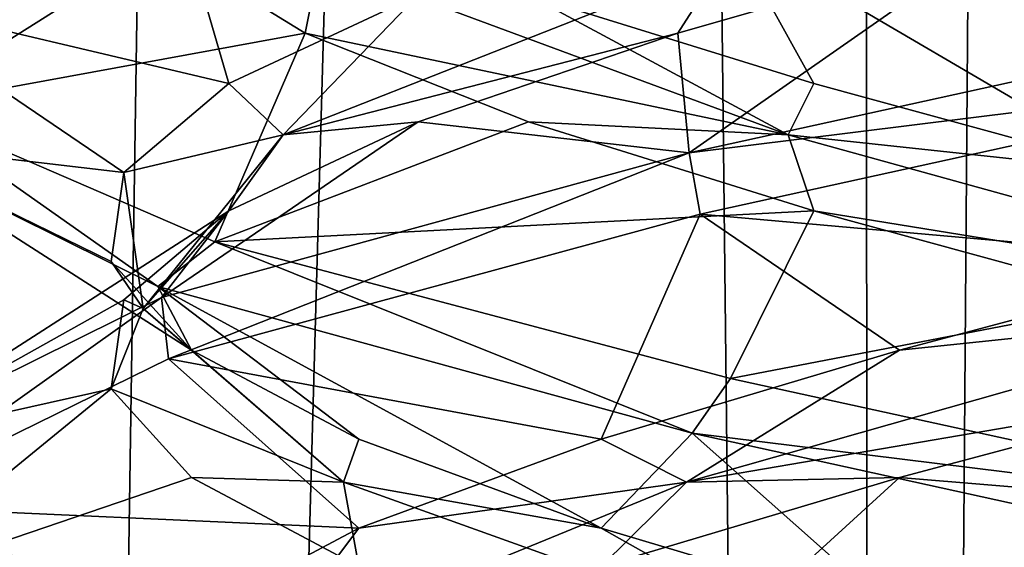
# Model space of a CAD drawing. Header units: millimetres. Extents: x -36.5 to 36.5, y -8.8 to 41.6.
# Tile 126 of 256: x -1.313 to -0.346, y 9.169 to 9.687. Entities that reach past the tile are written whole.
import ezdxf

# ---------------------------------------------------------------- set-up
doc = ezdxf.new("R2010")
doc.units = ezdxf.units.MM
doc.header["$LTSCALE"] = 65.185185
for name, color, linetype in [('14', 7, 'CONTINUOUS'), ('15', 7, 'CONTINUOUS'), ('16', 7, 'CONTINUOUS'), ('166', 7, 'CONTINUOUS'), ('175', 7, 'CONTINUOUS'), ('176', 7, 'CONTINUOUS'), ('177', 7, 'CONTINUOUS'), ('187', 7, 'CONTINUOUS'), ('188', 7, 'CONTINUOUS'), ('189', 7, 'CONTINUOUS'), ('199', 7, 'CONTINUOUS'), ('200', 7, 'CONTINUOUS'), ('201', 7, 'CONTINUOUS'), ('26', 7, 'CONTINUOUS'), ('27', 7, 'CONTINUOUS'), ('28', 7, 'CONTINUOUS'), ('38', 7, 'CONTINUOUS'), ('39', 7, 'CONTINUOUS'), ('40', 7, 'CONTINUOUS'), ('5', 7, 'CONTINUOUS'), ('548', 7, 'CONTINUOUS'), ('553', 7, 'CONTINUOUS')]:
    doc.layers.add(name, color=color, linetype=linetype)

msp = doc.modelspace()

# ---------------------------------------------------------------- linework, layer by layer
at = {"layer": '14', "color": 7, "linetype": 'Continuous'}
for points in [[(-0.44914, 9.2372, 12.14439), (0, 9.2, 12.5), (-0.12241, 9.3245, 12.22326), (-0.44914, 9.2372, 12.14439)], [(-0.7423, 9.1499, 11.97997), (-0.64509, 9.05849, 12.3542), (-0.44914, 9.2372, 12.14439), (-0.7423, 9.1499, 11.97997)], [(-0.64509, 9.05849, 12.3542), (0, 9.2, 12.5), (-0.44914, 9.2372, 12.14439), (-0.64509, 9.05849, 12.3542)]]:
    msp.add_3dface(points, dxfattribs=at)
at = {"layer": '15', "color": 7, "linetype": 'Continuous'}
for points in [[(-0.44914, 9.3622, 12.14439), (-0.0581, 9.40325, 12.19187), (-0.12241, 9.4495, 12.22326), (-0.44914, 9.3622, 12.14439)], [(-0.65841, 9.2327, 11.9952), (-0.12241, 9.3245, 12.22326), (-0.0581, 9.40325, 12.19187), (-0.65841, 9.2327, 11.9952)], [(-0.65841, 9.2327, 11.9952), (-0.0581, 9.40325, 12.19187), (-0.44914, 9.3622, 12.14439), (-0.65841, 9.2327, 11.9952)], [(-0.7423, 9.2749, 11.97997), (-0.65841, 9.2327, 11.9952), (-0.44914, 9.3622, 12.14439), (-0.7423, 9.2749, 11.97997)], [(-0.44914, 9.2372, 12.14439), (-0.12241, 9.3245, 12.22326), (-0.65841, 9.2327, 11.9952), (-0.44914, 9.2372, 12.14439)], [(-0.97997, 9.1876, 11.7423), (-0.65841, 9.2327, 11.9952), (-0.7423, 9.2749, 11.97997), (-0.97997, 9.1876, 11.7423)], [(-1.07421, 9.06216, 11.51962), (-0.7423, 9.1499, 11.97997), (-0.65841, 9.2327, 11.9952), (-1.07421, 9.06216, 11.51962)], [(-1.07421, 9.06216, 11.51962), (-0.65841, 9.2327, 11.9952), (-0.97997, 9.1876, 11.7423), (-1.07421, 9.06216, 11.51962)], [(-0.7423, 9.1499, 11.97997), (-0.44914, 9.2372, 12.14439), (-0.65841, 9.2327, 11.9952), (-0.7423, 9.1499, 11.97997)], [(-1.14439, 9.1003, 11.44914), (-1.07421, 9.06216, 11.51962), (-0.97997, 9.1876, 11.7423), (-1.14439, 9.1003, 11.44914)]]:
    msp.add_3dface(points, dxfattribs=at)
at = {"layer": '16', "color": 7, "linetype": 'Continuous'}
for points in [[(0, 9.6375, 12.5), (-0.64509, 9.49599, 12.3542), (-0.12241, 9.4495, 12.22326), (0, 9.6375, 12.5)], [(-0.64509, 9.49599, 12.3542), (-1.16713, 9.35369, 11.94223), (-0.7423, 9.2749, 11.97997), (-0.64509, 9.49599, 12.3542)], [(-0.64509, 9.49599, 12.3542), (-0.7423, 9.2749, 11.97997), (-0.44914, 9.3622, 12.14439), (-0.64509, 9.49599, 12.3542)], [(-0.64509, 9.49599, 12.3542), (-0.44914, 9.3622, 12.14439), (-0.12241, 9.4495, 12.22326), (-0.64509, 9.49599, 12.3542)], [(-1.16713, 9.35369, 11.94223), (-1.46199, 9.20931, 11.33552), (-0.97997, 9.1876, 11.7423), (-1.16713, 9.35369, 11.94223)], [(-1.16713, 9.35369, 11.94223), (-0.97997, 9.1876, 11.7423), (-0.7423, 9.2749, 11.97997), (-1.16713, 9.35369, 11.94223)], [(-1.46199, 9.20931, 11.33552), (-1.46306, 9.06671, 10.66915), (-1.22326, 9.013, 11.12241), (-1.46199, 9.20931, 11.33552)], [(-1.46199, 9.20931, 11.33552), (-1.22326, 9.013, 11.12241), (-1.14439, 9.1003, 11.44914), (-1.46199, 9.20931, 11.33552)], [(-1.46199, 9.20931, 11.33552), (-1.14439, 9.1003, 11.44914), (-0.97997, 9.1876, 11.7423), (-1.46199, 9.20931, 11.33552)]]:
    msp.add_3dface(points, dxfattribs=at)
at = {"layer": '166', "color": 7, "linetype": 'Continuous'}
for points in [[(0, 9.6375, -12.5), (-0.61519, 9.77202, -12.36804), (0, 9.7, -12.5), (0, 9.6375, -12.5)], [(0, 9.6375, -9.5), (0, 9.7, -9.5), (-0.6559, 9.55595, -9.651), (0, 9.6375, -9.5)], [(-0.64509, 9.49599, -9.6458), (0, 9.6375, -9.5), (-0.6559, 9.55595, -9.651), (-0.64509, 9.49599, -9.6458)], [(-1.17756, 9.42486, -11.92917), (-1.46263, 9.5663, -11.33272), (-1.42829, 9.60118, -11.45824), (-1.17756, 9.42486, -11.92917)], [(-1.12155, 9.46884, -11.99606), (-1.17756, 9.42486, -11.92917), (-1.42829, 9.60118, -11.45824), (-1.12155, 9.46884, -11.99606)], [(-1.17387, 9.4139, -10.06618), (-1.16713, 9.35369, -10.05777), (-0.6559, 9.55595, -9.651), (-1.17387, 9.4139, -10.06618)], [(-1.16713, 9.35369, -10.05777), (-0.64509, 9.49599, -9.6458), (-0.6559, 9.55595, -9.651), (-1.16713, 9.35369, -10.05777)], [(-0.65274, 9.28081, -12.35053), (-1.17756, 9.42486, -11.92917), (-1.12155, 9.46884, -11.99606), (-0.65274, 9.28081, -12.35053)], [(-0.61519, 9.33452, -12.36804), (-0.65274, 9.28081, -12.35053), (-1.12155, 9.46884, -11.99606), (-0.61519, 9.33452, -12.36804)], [(-1.46306, 9.27079, -10.66917), (-1.46199, 9.20931, -10.66448), (-1.17387, 9.4139, -10.06618), (-1.46306, 9.27079, -10.66917)], [(-1.46199, 9.20931, -10.66448), (-1.16713, 9.35369, -10.05777), (-1.17387, 9.4139, -10.06618), (-1.46199, 9.20931, -10.66448)], [(0, 9.2, -12.5), (-0.65274, 9.28081, -12.35053), (-0.61519, 9.33452, -12.36804), (0, 9.2, -12.5)], [(0, 9.1375, -12.5), (-0.65274, 9.28081, -12.35053), (0, 9.2, -12.5), (0, 9.1375, -12.5)], [(0, 9.2, -9.5), (-0.64509, 9.05849, -9.6458), (0, 9.1375, -9.5), (0, 9.2, -9.5)]]:
    msp.add_3dface(points, dxfattribs=at)
at = {"layer": '175', "color": 7, "linetype": 'Continuous'}
for points in [[(-0.44914, 9.2372, -9.85561), (0, 9.2, -9.5), (-0.12241, 9.3245, -9.77674), (-0.44914, 9.2372, -9.85561)], [(-0.7423, 9.1499, -10.02003), (-0.64509, 9.05849, -9.6458), (-0.44914, 9.2372, -9.85561), (-0.7423, 9.1499, -10.02003)], [(-0.64509, 9.05849, -9.6458), (0, 9.2, -9.5), (-0.44914, 9.2372, -9.85561), (-0.64509, 9.05849, -9.6458)]]:
    msp.add_3dface(points, dxfattribs=at)
at = {"layer": '176', "color": 7, "linetype": 'Continuous'}
for points in [[(-0.44914, 9.3622, -9.85561), (-0.0581, 9.40325, -9.80813), (-0.12241, 9.4495, -9.77674), (-0.44914, 9.3622, -9.85561)], [(-0.65841, 9.2327, -10.0048), (-0.12241, 9.3245, -9.77674), (-0.0581, 9.40325, -9.80813), (-0.65841, 9.2327, -10.0048)], [(-0.65841, 9.2327, -10.0048), (-0.0581, 9.40325, -9.80813), (-0.44914, 9.3622, -9.85561), (-0.65841, 9.2327, -10.0048)], [(-0.7423, 9.2749, -10.02003), (-0.65841, 9.2327, -10.0048), (-0.44914, 9.3622, -9.85561), (-0.7423, 9.2749, -10.02003)], [(-0.44914, 9.2372, -9.85561), (-0.12241, 9.3245, -9.77674), (-0.65841, 9.2327, -10.0048), (-0.44914, 9.2372, -9.85561)], [(-0.97997, 9.1876, -10.2577), (-0.65841, 9.2327, -10.0048), (-0.7423, 9.2749, -10.02003), (-0.97997, 9.1876, -10.2577)], [(-1.07421, 9.06216, -10.48038), (-0.7423, 9.1499, -10.02003), (-0.65841, 9.2327, -10.0048), (-1.07421, 9.06216, -10.48038)], [(-1.07421, 9.06216, -10.48038), (-0.65841, 9.2327, -10.0048), (-0.97997, 9.1876, -10.2577), (-1.07421, 9.06216, -10.48038)], [(-0.7423, 9.1499, -10.02003), (-0.44914, 9.2372, -9.85561), (-0.65841, 9.2327, -10.0048), (-0.7423, 9.1499, -10.02003)], [(-1.14439, 9.1003, -10.55086), (-1.07421, 9.06216, -10.48038), (-0.97997, 9.1876, -10.2577), (-1.14439, 9.1003, -10.55086)]]:
    msp.add_3dface(points, dxfattribs=at)
at = {"layer": '177', "color": 7, "linetype": 'Continuous'}
for points in [[(0, 9.6375, -9.5), (-0.64509, 9.49599, -9.6458), (-0.12241, 9.4495, -9.77674), (0, 9.6375, -9.5)], [(-0.64509, 9.49599, -9.6458), (-1.16713, 9.35369, -10.05777), (-0.7423, 9.2749, -10.02003), (-0.64509, 9.49599, -9.6458)], [(-0.64509, 9.49599, -9.6458), (-0.7423, 9.2749, -10.02003), (-0.44914, 9.3622, -9.85561), (-0.64509, 9.49599, -9.6458)], [(-0.64509, 9.49599, -9.6458), (-0.44914, 9.3622, -9.85561), (-0.12241, 9.4495, -9.77674), (-0.64509, 9.49599, -9.6458)], [(-1.16713, 9.35369, -10.05777), (-1.46199, 9.20931, -10.66448), (-0.97997, 9.1876, -10.2577), (-1.16713, 9.35369, -10.05777)], [(-1.16713, 9.35369, -10.05777), (-0.97997, 9.1876, -10.2577), (-0.7423, 9.2749, -10.02003), (-1.16713, 9.35369, -10.05777)], [(-1.46199, 9.20931, -10.66448), (-1.46306, 9.06671, -11.33085), (-1.22326, 9.013, -10.87759), (-1.46199, 9.20931, -10.66448)], [(-1.46199, 9.20931, -10.66448), (-1.22326, 9.013, -10.87759), (-1.14439, 9.1003, -10.55086), (-1.46199, 9.20931, -10.66448)], [(-1.46199, 9.20931, -10.66448), (-1.14439, 9.1003, -10.55086), (-0.97997, 9.1876, -10.2577), (-1.46199, 9.20931, -10.66448)]]:
    msp.add_3dface(points, dxfattribs=at)
at = {"layer": '187', "color": 7, "linetype": 'Continuous'}
for points in [[(-0.66699, 9.67371, -9.9673), (-0.6559, 9.55595, -9.651), (-0.36236, 9.76101, -9.82525), (-0.66699, 9.67371, -9.9673)], [(-0.6559, 9.55595, -9.651), (0, 9.7, -9.5), (-0.36236, 9.76101, -9.82525), (-0.6559, 9.55595, -9.651)], [(-0.92176, 9.58641, -10.18655), (-0.6559, 9.55595, -9.651), (-0.66699, 9.67371, -9.9673), (-0.92176, 9.58641, -10.18655)], [(-1.17387, 9.4139, -10.06618), (-0.6559, 9.55595, -9.651), (-0.92176, 9.58641, -10.18655), (-1.17387, 9.4139, -10.06618)], [(-1.10762, 9.49911, -10.4666), (-1.17387, 9.4139, -10.06618), (-0.92176, 9.58641, -10.18655), (-1.10762, 9.49911, -10.4666)], [(-1.46306, 9.27079, -10.66917), (-1.17387, 9.4139, -10.06618), (-1.10762, 9.49911, -10.4666), (-1.46306, 9.27079, -10.66917)], [(-1.21069, 9.41181, -10.78652), (-1.46306, 9.27079, -10.66917), (-1.10762, 9.49911, -10.4666), (-1.21069, 9.41181, -10.78652)], [(-1.22326, 9.3245, -11.12241), (-1.46306, 9.27079, -10.66917), (-1.21069, 9.41181, -10.78652), (-1.22326, 9.3245, -11.12241)], [(-1.46263, 9.1288, -11.33272), (-1.46306, 9.27079, -10.66917), (-1.22326, 9.3245, -11.12241), (-1.46263, 9.1288, -11.33272)], [(-1.14439, 9.2372, -11.44914), (-1.46263, 9.1288, -11.33272), (-1.22326, 9.3245, -11.12241), (-1.14439, 9.2372, -11.44914)], [(-0.97997, 9.1499, -11.7423), (-1.46263, 9.1288, -11.33272), (-1.14439, 9.2372, -11.44914), (-0.97997, 9.1499, -11.7423)]]:
    msp.add_3dface(points, dxfattribs=at)
at = {"layer": '188', "color": 7, "linetype": 'Continuous'}
for points in [[(-0.66699, 9.67371, -9.9673), (-0.36236, 9.76101, -9.82525), (-0.62163, 9.74433, -9.98142), (-0.66699, 9.67371, -9.9673)], [(-1.05451, 9.57379, -10.4415), (-0.66699, 9.67371, -9.9673), (-0.62163, 9.74433, -9.98142), (-1.05451, 9.57379, -10.4415)], [(-1.05451, 9.57379, -10.4415), (-0.62163, 9.74433, -9.98142), (-0.92176, 9.71141, -10.18655), (-1.05451, 9.57379, -10.4415)], [(-1.10762, 9.62411, -10.4666), (-1.05451, 9.57379, -10.4415), (-0.92176, 9.71141, -10.18655), (-1.10762, 9.62411, -10.4666)], [(-0.92176, 9.58641, -10.18655), (-0.66699, 9.67371, -9.9673), (-1.05451, 9.57379, -10.4415), (-0.92176, 9.58641, -10.18655)], [(-1.21069, 9.53681, -10.78652), (-1.05451, 9.57379, -10.4415), (-1.10762, 9.62411, -10.4666), (-1.21069, 9.53681, -10.78652)], [(-1.10762, 9.49911, -10.4666), (-0.92176, 9.58641, -10.18655), (-1.05451, 9.57379, -10.4415), (-1.10762, 9.49911, -10.4666)], [(-1.19187, 9.40325, -11.0581), (-1.05451, 9.57379, -10.4415), (-1.21069, 9.53681, -10.78652), (-1.19187, 9.40325, -11.0581)], [(-1.19187, 9.40325, -11.0581), (-1.10762, 9.49911, -10.4666), (-1.05451, 9.57379, -10.4415), (-1.19187, 9.40325, -11.0581)], [(-1.22326, 9.4495, -11.12241), (-1.19187, 9.40325, -11.0581), (-1.21069, 9.53681, -10.78652), (-1.22326, 9.4495, -11.12241)], [(-1.21069, 9.41181, -10.78652), (-1.10762, 9.49911, -10.4666), (-1.19187, 9.40325, -11.0581), (-1.21069, 9.41181, -10.78652)], [(-1.14439, 9.3622, -11.44914), (-1.19187, 9.40325, -11.0581), (-1.22326, 9.4495, -11.12241), (-1.14439, 9.3622, -11.44914)], [(-1.22326, 9.3245, -11.12241), (-1.21069, 9.41181, -10.78652), (-1.19187, 9.40325, -11.0581), (-1.22326, 9.3245, -11.12241)], [(-0.9952, 9.2327, -11.65841), (-1.22326, 9.3245, -11.12241), (-1.19187, 9.40325, -11.0581), (-0.9952, 9.2327, -11.65841)], [(-0.9952, 9.2327, -11.65841), (-1.19187, 9.40325, -11.0581), (-1.14439, 9.3622, -11.44914), (-0.9952, 9.2327, -11.65841)], [(-0.97997, 9.2749, -11.7423), (-0.9952, 9.2327, -11.65841), (-1.14439, 9.3622, -11.44914), (-0.97997, 9.2749, -11.7423)], [(-1.14439, 9.2372, -11.44914), (-1.22326, 9.3245, -11.12241), (-0.9952, 9.2327, -11.65841), (-1.14439, 9.2372, -11.44914)], [(-0.7423, 9.1876, -11.97997), (-0.9952, 9.2327, -11.65841), (-0.97997, 9.2749, -11.7423), (-0.7423, 9.1876, -11.97997)], [(-0.97997, 9.1499, -11.7423), (-1.14439, 9.2372, -11.44914), (-0.9952, 9.2327, -11.65841), (-0.97997, 9.1499, -11.7423)], [(-0.51962, 9.06216, -12.07421), (-0.97997, 9.1499, -11.7423), (-0.9952, 9.2327, -11.65841), (-0.51962, 9.06216, -12.07421)], [(-0.51962, 9.06216, -12.07421), (-0.9952, 9.2327, -11.65841), (-0.7423, 9.1876, -11.97997), (-0.51962, 9.06216, -12.07421)], [(-0.44914, 9.1003, -12.14439), (-0.51962, 9.06216, -12.07421), (-0.7423, 9.1876, -11.97997), (-0.44914, 9.1003, -12.14439)]]:
    msp.add_3dface(points, dxfattribs=at)
at = {"layer": '189', "color": 7, "linetype": 'Continuous'}
for points in [[(-1.17387, 9.8514, -10.06618), (-1.46306, 9.70829, -10.66917), (-1.10762, 9.62411, -10.4666), (-1.17387, 9.8514, -10.06618)], [(-1.17387, 9.8514, -10.06618), (-1.10762, 9.62411, -10.4666), (-0.92176, 9.71141, -10.18655), (-1.17387, 9.8514, -10.06618)], [(-1.46306, 9.70829, -10.66917), (-1.46263, 9.5663, -11.33272), (-1.21069, 9.53681, -10.78652), (-1.46306, 9.70829, -10.66917)], [(-1.46306, 9.70829, -10.66917), (-1.21069, 9.53681, -10.78652), (-1.10762, 9.62411, -10.4666), (-1.46306, 9.70829, -10.66917)], [(-1.46263, 9.5663, -11.33272), (-1.17756, 9.42486, -11.92917), (-1.14439, 9.3622, -11.44914), (-1.46263, 9.5663, -11.33272)], [(-1.46263, 9.5663, -11.33272), (-1.14439, 9.3622, -11.44914), (-1.22326, 9.4495, -11.12241), (-1.46263, 9.5663, -11.33272)], [(-1.46263, 9.5663, -11.33272), (-1.22326, 9.4495, -11.12241), (-1.21069, 9.53681, -10.78652), (-1.46263, 9.5663, -11.33272)], [(-1.17756, 9.42486, -11.92917), (-0.65274, 9.28081, -12.35053), (-0.7423, 9.1876, -11.97997), (-1.17756, 9.42486, -11.92917)], [(-1.17756, 9.42486, -11.92917), (-0.7423, 9.1876, -11.97997), (-0.97997, 9.2749, -11.7423), (-1.17756, 9.42486, -11.92917)], [(-1.17756, 9.42486, -11.92917), (-0.97997, 9.2749, -11.7423), (-1.14439, 9.3622, -11.44914), (-1.17756, 9.42486, -11.92917)], [(-0.65274, 9.28081, -12.35053), (-0.44914, 9.1003, -12.14439), (-0.7423, 9.1876, -11.97997), (-0.65274, 9.28081, -12.35053)], [(-0.65274, 9.28081, -12.35053), (0, 9.1375, -12.5), (-0.44914, 9.1003, -12.14439), (-0.65274, 9.28081, -12.35053)]]:
    msp.add_3dface(points, dxfattribs=at)
at = {"layer": '199', "color": 7, "linetype": 'Continuous'}
for points in [[(-1.42829, 9.60118, -11.45824), (-1.49041, 9.73602, -10.83064), (-1.17475, 9.76101, -11.36236), (-1.42829, 9.60118, -11.45824)], [(-1.0327, 9.67371, -11.66699), (-1.42829, 9.60118, -11.45824), (-1.17475, 9.76101, -11.36236), (-1.0327, 9.67371, -11.66699)], [(-1.12155, 9.46884, -11.99606), (-1.42829, 9.60118, -11.45824), (-1.0327, 9.67371, -11.66699), (-1.12155, 9.46884, -11.99606)], [(-0.81345, 9.58641, -11.92176), (-1.12155, 9.46884, -11.99606), (-1.0327, 9.67371, -11.66699), (-0.81345, 9.58641, -11.92176)], [(-0.5334, 9.49911, -12.10762), (-1.12155, 9.46884, -11.99606), (-0.81345, 9.58641, -11.92176), (-0.5334, 9.49911, -12.10762)], [(-0.61519, 9.33452, -12.36804), (-1.12155, 9.46884, -11.99606), (-0.5334, 9.49911, -12.10762), (-0.61519, 9.33452, -12.36804)], [(-0.21348, 9.41181, -12.21069), (-0.61519, 9.33452, -12.36804), (-0.5334, 9.49911, -12.10762), (-0.21348, 9.41181, -12.21069)], [(0, 9.2, -12.5), (-0.61519, 9.33452, -12.36804), (-0.21348, 9.41181, -12.21069), (0, 9.2, -12.5)]]:
    msp.add_3dface(points, dxfattribs=at)
at = {"layer": '200', "color": 7, "linetype": 'Continuous'}
for points in [[(-1.0327, 9.67371, -11.66699), (-1.17475, 9.76101, -11.36236), (-1.01858, 9.74433, -11.62163), (-1.0327, 9.67371, -11.66699)], [(-0.5585, 9.57379, -12.05451), (-1.0327, 9.67371, -11.66699), (-1.01858, 9.74433, -11.62163), (-0.5585, 9.57379, -12.05451)], [(-0.5585, 9.57379, -12.05451), (-1.01858, 9.74433, -11.62163), (-0.81345, 9.71141, -11.92176), (-0.5585, 9.57379, -12.05451)], [(-0.5334, 9.62411, -12.10762), (-0.5585, 9.57379, -12.05451), (-0.81345, 9.71141, -11.92176), (-0.5334, 9.62411, -12.10762)], [(-0.81345, 9.58641, -11.92176), (-1.0327, 9.67371, -11.66699), (-0.5585, 9.57379, -12.05451), (-0.81345, 9.58641, -11.92176)], [(-0.21348, 9.53681, -12.21069), (-0.5585, 9.57379, -12.05451), (-0.5334, 9.62411, -12.10762), (-0.21348, 9.53681, -12.21069)], [(-0.5334, 9.49911, -12.10762), (-0.81345, 9.58641, -11.92176), (-0.5585, 9.57379, -12.05451), (-0.5334, 9.49911, -12.10762)], [(0.0581, 9.40325, -12.19187), (-0.5334, 9.49911, -12.10762), (-0.5585, 9.57379, -12.05451), (0.0581, 9.40325, -12.19187)], [(0.0581, 9.40325, -12.19187), (-0.5585, 9.57379, -12.05451), (-0.21348, 9.53681, -12.21069), (0.0581, 9.40325, -12.19187)], [(-0.21348, 9.41181, -12.21069), (-0.5334, 9.49911, -12.10762), (0.0581, 9.40325, -12.19187), (-0.21348, 9.41181, -12.21069)]]:
    msp.add_3dface(points, dxfattribs=at)
at = {"layer": '201', "color": 7, "linetype": 'Continuous'}
for points in [[(-0.61519, 9.77202, -12.36804), (-0.5334, 9.62411, -12.10762), (-0.81345, 9.71141, -11.92176), (-0.61519, 9.77202, -12.36804)], [(-0.61519, 9.77202, -12.36804), (0, 9.6375, -12.5), (-0.21348, 9.53681, -12.21069), (-0.61519, 9.77202, -12.36804)], [(-0.61519, 9.77202, -12.36804), (-0.21348, 9.53681, -12.21069), (-0.5334, 9.62411, -12.10762), (-0.61519, 9.77202, -12.36804)]]:
    msp.add_3dface(points, dxfattribs=at)
at = {"layer": '26', "color": 7, "linetype": 'Continuous'}
for points in [[(-0.66699, 9.67371, 12.0327), (-0.6559, 9.55595, 12.349), (-0.36236, 9.76101, 12.17475), (-0.66699, 9.67371, 12.0327)], [(-0.6559, 9.55595, 12.349), (0, 9.7, 12.5), (-0.36236, 9.76101, 12.17475), (-0.6559, 9.55595, 12.349)], [(-0.92176, 9.58641, 11.81345), (-0.6559, 9.55595, 12.349), (-0.66699, 9.67371, 12.0327), (-0.92176, 9.58641, 11.81345)], [(-1.17387, 9.4139, 11.93382), (-0.6559, 9.55595, 12.349), (-0.92176, 9.58641, 11.81345), (-1.17387, 9.4139, 11.93382)], [(-1.10762, 9.49911, 11.5334), (-1.17387, 9.4139, 11.93382), (-0.92176, 9.58641, 11.81345), (-1.10762, 9.49911, 11.5334)], [(-1.46306, 9.27079, 11.33083), (-1.17387, 9.4139, 11.93382), (-1.10762, 9.49911, 11.5334), (-1.46306, 9.27079, 11.33083)], [(-1.21069, 9.41181, 11.21348), (-1.46306, 9.27079, 11.33083), (-1.10762, 9.49911, 11.5334), (-1.21069, 9.41181, 11.21348)], [(-1.22326, 9.3245, 10.87759), (-1.46306, 9.27079, 11.33083), (-1.21069, 9.41181, 11.21348), (-1.22326, 9.3245, 10.87759)], [(-1.46263, 9.1288, 10.66728), (-1.46306, 9.27079, 11.33083), (-1.22326, 9.3245, 10.87759), (-1.46263, 9.1288, 10.66728)], [(-1.14439, 9.2372, 10.55086), (-1.46263, 9.1288, 10.66728), (-1.22326, 9.3245, 10.87759), (-1.14439, 9.2372, 10.55086)], [(-0.97997, 9.1499, 10.2577), (-1.46263, 9.1288, 10.66728), (-1.14439, 9.2372, 10.55086), (-0.97997, 9.1499, 10.2577)]]:
    msp.add_3dface(points, dxfattribs=at)
at = {"layer": '27', "color": 7, "linetype": 'Continuous'}
for points in [[(-0.66699, 9.67371, 12.0327), (-0.36236, 9.76101, 12.17475), (-0.62163, 9.74433, 12.01858), (-0.66699, 9.67371, 12.0327)], [(-1.05451, 9.57379, 11.5585), (-0.66699, 9.67371, 12.0327), (-0.62163, 9.74433, 12.01858), (-1.05451, 9.57379, 11.5585)], [(-1.05451, 9.57379, 11.5585), (-0.62163, 9.74433, 12.01858), (-0.92176, 9.71141, 11.81345), (-1.05451, 9.57379, 11.5585)], [(-1.10762, 9.62411, 11.5334), (-1.05451, 9.57379, 11.5585), (-0.92176, 9.71141, 11.81345), (-1.10762, 9.62411, 11.5334)], [(-0.92176, 9.58641, 11.81345), (-0.66699, 9.67371, 12.0327), (-1.05451, 9.57379, 11.5585), (-0.92176, 9.58641, 11.81345)], [(-1.21069, 9.53681, 11.21348), (-1.05451, 9.57379, 11.5585), (-1.10762, 9.62411, 11.5334), (-1.21069, 9.53681, 11.21348)], [(-1.10762, 9.49911, 11.5334), (-0.92176, 9.58641, 11.81345), (-1.05451, 9.57379, 11.5585), (-1.10762, 9.49911, 11.5334)], [(-1.19187, 9.40325, 10.9419), (-1.05451, 9.57379, 11.5585), (-1.21069, 9.53681, 11.21348), (-1.19187, 9.40325, 10.9419)], [(-1.19187, 9.40325, 10.9419), (-1.10762, 9.49911, 11.5334), (-1.05451, 9.57379, 11.5585), (-1.19187, 9.40325, 10.9419)], [(-1.22326, 9.4495, 10.87759), (-1.19187, 9.40325, 10.9419), (-1.21069, 9.53681, 11.21348), (-1.22326, 9.4495, 10.87759)], [(-1.21069, 9.41181, 11.21348), (-1.10762, 9.49911, 11.5334), (-1.19187, 9.40325, 10.9419), (-1.21069, 9.41181, 11.21348)], [(-1.14439, 9.3622, 10.55086), (-1.19187, 9.40325, 10.9419), (-1.22326, 9.4495, 10.87759), (-1.14439, 9.3622, 10.55086)], [(-1.22326, 9.3245, 10.87759), (-1.21069, 9.41181, 11.21348), (-1.19187, 9.40325, 10.9419), (-1.22326, 9.3245, 10.87759)], [(-0.9952, 9.2327, 10.34159), (-1.22326, 9.3245, 10.87759), (-1.19187, 9.40325, 10.9419), (-0.9952, 9.2327, 10.34159)], [(-0.9952, 9.2327, 10.34159), (-1.19187, 9.40325, 10.9419), (-1.14439, 9.3622, 10.55086), (-0.9952, 9.2327, 10.34159)], [(-0.97997, 9.2749, 10.2577), (-0.9952, 9.2327, 10.34159), (-1.14439, 9.3622, 10.55086), (-0.97997, 9.2749, 10.2577)], [(-1.14439, 9.2372, 10.55086), (-1.22326, 9.3245, 10.87759), (-0.9952, 9.2327, 10.34159), (-1.14439, 9.2372, 10.55086)], [(-0.7423, 9.1876, 10.02003), (-0.9952, 9.2327, 10.34159), (-0.97997, 9.2749, 10.2577), (-0.7423, 9.1876, 10.02003)], [(-0.97997, 9.1499, 10.2577), (-1.14439, 9.2372, 10.55086), (-0.9952, 9.2327, 10.34159), (-0.97997, 9.1499, 10.2577)], [(-0.51962, 9.06216, 9.92579), (-0.97997, 9.1499, 10.2577), (-0.9952, 9.2327, 10.34159), (-0.51962, 9.06216, 9.92579)], [(-0.51962, 9.06216, 9.92579), (-0.9952, 9.2327, 10.34159), (-0.7423, 9.1876, 10.02003), (-0.51962, 9.06216, 9.92579)], [(-0.44914, 9.1003, 9.85561), (-0.51962, 9.06216, 9.92579), (-0.7423, 9.1876, 10.02003), (-0.44914, 9.1003, 9.85561)]]:
    msp.add_3dface(points, dxfattribs=at)
at = {"layer": '28', "color": 7, "linetype": 'Continuous'}
for points in [[(-1.17387, 9.8514, 11.93382), (-1.46306, 9.70829, 11.33083), (-1.10762, 9.62411, 11.5334), (-1.17387, 9.8514, 11.93382)], [(-1.17387, 9.8514, 11.93382), (-1.10762, 9.62411, 11.5334), (-0.92176, 9.71141, 11.81345), (-1.17387, 9.8514, 11.93382)], [(-1.46306, 9.70829, 11.33083), (-1.46263, 9.5663, 10.66728), (-1.21069, 9.53681, 11.21348), (-1.46306, 9.70829, 11.33083)], [(-1.46306, 9.70829, 11.33083), (-1.21069, 9.53681, 11.21348), (-1.10762, 9.62411, 11.5334), (-1.46306, 9.70829, 11.33083)], [(-1.46263, 9.5663, 10.66728), (-1.17756, 9.42486, 10.07083), (-1.14439, 9.3622, 10.55086), (-1.46263, 9.5663, 10.66728)], [(-1.46263, 9.5663, 10.66728), (-1.14439, 9.3622, 10.55086), (-1.22326, 9.4495, 10.87759), (-1.46263, 9.5663, 10.66728)], [(-1.46263, 9.5663, 10.66728), (-1.22326, 9.4495, 10.87759), (-1.21069, 9.53681, 11.21348), (-1.46263, 9.5663, 10.66728)], [(-1.17756, 9.42486, 10.07083), (-0.65274, 9.28081, 9.64947), (-0.7423, 9.1876, 10.02003), (-1.17756, 9.42486, 10.07083)], [(-1.17756, 9.42486, 10.07083), (-0.7423, 9.1876, 10.02003), (-0.97997, 9.2749, 10.2577), (-1.17756, 9.42486, 10.07083)], [(-1.17756, 9.42486, 10.07083), (-0.97997, 9.2749, 10.2577), (-1.14439, 9.3622, 10.55086), (-1.17756, 9.42486, 10.07083)], [(-0.65274, 9.28081, 9.64947), (-0.44914, 9.1003, 9.85561), (-0.7423, 9.1876, 10.02003), (-0.65274, 9.28081, 9.64947)], [(-0.65274, 9.28081, 9.64947), (0, 9.1375, 9.5), (-0.44914, 9.1003, 9.85561), (-0.65274, 9.28081, 9.64947)]]:
    msp.add_3dface(points, dxfattribs=at)
at = {"layer": '38', "color": 7, "linetype": 'Continuous'}
for points in [[(-1.42829, 9.60118, 10.54176), (-1.49041, 9.73602, 11.16936), (-1.17475, 9.76101, 10.63764), (-1.42829, 9.60118, 10.54176)], [(-1.0327, 9.67371, 10.33301), (-1.42829, 9.60118, 10.54176), (-1.17475, 9.76101, 10.63764), (-1.0327, 9.67371, 10.33301)], [(-1.12155, 9.46884, 10.00394), (-1.42829, 9.60118, 10.54176), (-1.0327, 9.67371, 10.33301), (-1.12155, 9.46884, 10.00394)], [(-0.81345, 9.58641, 10.07824), (-1.12155, 9.46884, 10.00394), (-1.0327, 9.67371, 10.33301), (-0.81345, 9.58641, 10.07824)], [(-0.5334, 9.49911, 9.89238), (-1.12155, 9.46884, 10.00394), (-0.81345, 9.58641, 10.07824), (-0.5334, 9.49911, 9.89238)], [(-0.61519, 9.33452, 9.63196), (-1.12155, 9.46884, 10.00394), (-0.5334, 9.49911, 9.89238), (-0.61519, 9.33452, 9.63196)], [(-0.21348, 9.41181, 9.78931), (-0.61519, 9.33452, 9.63196), (-0.5334, 9.49911, 9.89238), (-0.21348, 9.41181, 9.78931)], [(0, 9.2, 9.5), (-0.61519, 9.33452, 9.63196), (-0.21348, 9.41181, 9.78931), (0, 9.2, 9.5)]]:
    msp.add_3dface(points, dxfattribs=at)
at = {"layer": '39', "color": 7, "linetype": 'Continuous'}
for points in [[(-1.0327, 9.67371, 10.33301), (-1.17475, 9.76101, 10.63764), (-1.01858, 9.74433, 10.37837), (-1.0327, 9.67371, 10.33301)], [(-0.5585, 9.57379, 9.94549), (-1.0327, 9.67371, 10.33301), (-1.01858, 9.74433, 10.37837), (-0.5585, 9.57379, 9.94549)], [(-0.5585, 9.57379, 9.94549), (-1.01858, 9.74433, 10.37837), (-0.81345, 9.71141, 10.07824), (-0.5585, 9.57379, 9.94549)], [(-0.5334, 9.62411, 9.89238), (-0.5585, 9.57379, 9.94549), (-0.81345, 9.71141, 10.07824), (-0.5334, 9.62411, 9.89238)], [(-0.81345, 9.58641, 10.07824), (-1.0327, 9.67371, 10.33301), (-0.5585, 9.57379, 9.94549), (-0.81345, 9.58641, 10.07824)], [(-0.21348, 9.53681, 9.78931), (-0.5585, 9.57379, 9.94549), (-0.5334, 9.62411, 9.89238), (-0.21348, 9.53681, 9.78931)], [(-0.5334, 9.49911, 9.89238), (-0.81345, 9.58641, 10.07824), (-0.5585, 9.57379, 9.94549), (-0.5334, 9.49911, 9.89238)], [(0.0581, 9.40325, 9.80813), (-0.5334, 9.49911, 9.89238), (-0.5585, 9.57379, 9.94549), (0.0581, 9.40325, 9.80813)], [(0.0581, 9.40325, 9.80813), (-0.5585, 9.57379, 9.94549), (-0.21348, 9.53681, 9.78931), (0.0581, 9.40325, 9.80813)], [(-0.21348, 9.41181, 9.78931), (-0.5334, 9.49911, 9.89238), (0.0581, 9.40325, 9.80813), (-0.21348, 9.41181, 9.78931)]]:
    msp.add_3dface(points, dxfattribs=at)
at = {"layer": '40', "color": 7, "linetype": 'Continuous'}
for points in [[(-0.61519, 9.77202, 9.63196), (-0.5334, 9.62411, 9.89238), (-0.81345, 9.71141, 10.07824), (-0.61519, 9.77202, 9.63196)], [(-0.61519, 9.77202, 9.63196), (0, 9.6375, 9.5), (-0.21348, 9.53681, 9.78931), (-0.61519, 9.77202, 9.63196)], [(-0.61519, 9.77202, 9.63196), (-0.21348, 9.53681, 9.78931), (-0.5334, 9.62411, 9.89238), (-0.61519, 9.77202, 9.63196)]]:
    msp.add_3dface(points, dxfattribs=at)
at = {"layer": '5', "color": 7, "linetype": 'Continuous'}
for points in [[(0, 9.6375, 9.5), (-0.61519, 9.77202, 9.63196), (0, 9.7, 9.5), (0, 9.6375, 9.5)], [(0, 9.6375, 12.5), (0, 9.7, 12.5), (-0.6559, 9.55595, 12.349), (0, 9.6375, 12.5)], [(-0.64509, 9.49599, 12.3542), (0, 9.6375, 12.5), (-0.6559, 9.55595, 12.349), (-0.64509, 9.49599, 12.3542)], [(-1.17756, 9.42486, 10.07083), (-1.46263, 9.5663, 10.66728), (-1.42829, 9.60118, 10.54176), (-1.17756, 9.42486, 10.07083)], [(-1.12155, 9.46884, 10.00394), (-1.17756, 9.42486, 10.07083), (-1.42829, 9.60118, 10.54176), (-1.12155, 9.46884, 10.00394)], [(-1.17387, 9.4139, 11.93382), (-1.16713, 9.35369, 11.94223), (-0.6559, 9.55595, 12.349), (-1.17387, 9.4139, 11.93382)], [(-1.16713, 9.35369, 11.94223), (-0.64509, 9.49599, 12.3542), (-0.6559, 9.55595, 12.349), (-1.16713, 9.35369, 11.94223)], [(-0.65274, 9.28081, 9.64947), (-1.17756, 9.42486, 10.07083), (-1.12155, 9.46884, 10.00394), (-0.65274, 9.28081, 9.64947)], [(-0.61519, 9.33452, 9.63196), (-0.65274, 9.28081, 9.64947), (-1.12155, 9.46884, 10.00394), (-0.61519, 9.33452, 9.63196)], [(-1.46306, 9.27079, 11.33083), (-1.46199, 9.20931, 11.33552), (-1.17387, 9.4139, 11.93382), (-1.46306, 9.27079, 11.33083)], [(-1.46199, 9.20931, 11.33552), (-1.16713, 9.35369, 11.94223), (-1.17387, 9.4139, 11.93382), (-1.46199, 9.20931, 11.33552)], [(0, 9.2, 9.5), (-0.65274, 9.28081, 9.64947), (-0.61519, 9.33452, 9.63196), (0, 9.2, 9.5)], [(0, 9.1375, 9.5), (-0.65274, 9.28081, 9.64947), (0, 9.2, 9.5), (0, 9.1375, 9.5)], [(0, 9.2, 12.5), (-0.64509, 9.05849, 12.3542), (0, 9.1375, 12.5), (0, 9.2, 12.5)]]:
    msp.add_3dface(points, dxfattribs=at)
at = {"layer": '548', "color": 7, "linetype": 'Continuous'}
for points in [[(-1.3944, 28.59924, 8.51441), (-1.38263, -3.5, 8.50802), (-0.48636, 28.6, 8.19181), (-1.3944, 28.59924, 8.51441)], [(-1.38263, -3.5, 8.50802), (-0.4782, -3.5, 8.1905), (-0.48636, 28.6, 8.19181), (-1.38263, -3.5, 8.50802)], [(-0.48636, 28.6, 8.19181), (-0.4782, -3.5, 8.1905), (-0.2451, 28.6, 8.16056), (-0.48636, 28.6, 8.19181)], [(-0.4782, -3.5, 8.1905), (0.4782, -3.5, 8.1905), (-0.2451, 28.6, 8.16056), (-0.4782, -3.5, 8.1905)]]:
    msp.add_3dface(points, dxfattribs=at)
at = {"layer": '553', "color": 7, "linetype": 'Continuous'}
for points in [[(-0.86119, 32.1, -8.28338), (-1.39651, -3.5, -8.51579), (-1.64276, 32.1, -8.67116), (-0.86119, 32.1, -8.28338)], [(-0.4834, -3.5, -8.19139), (-1.39651, -3.5, -8.51579), (-0.86119, 32.1, -8.28338), (-0.4834, -3.5, -8.19139)], [(0, 32.1, -8.15), (-0.4834, -3.5, -8.19139), (-0.86119, 32.1, -8.28338), (0, 32.1, -8.15)], [(0, 28.94929, -8.15), (-0.4834, -3.5, -8.19139), (0, 32.1, -8.15), (0, 28.94929, -8.15)], [(0.4834, -3.5, -8.19139), (-0.4834, -3.5, -8.19139), (0, 28.94929, -8.15), (0.4834, -3.5, -8.19139)]]:
    msp.add_3dface(points, dxfattribs=at)

doc.saveas('drawing.dxf')
